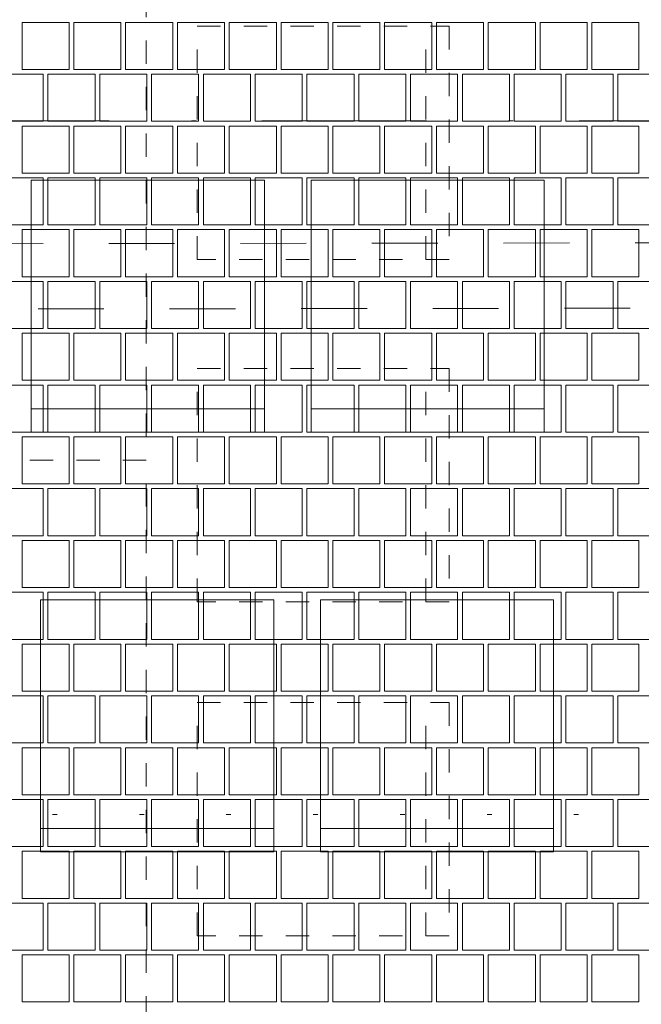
# Paper-space layout 'SA-902 Ruumi 103 siseviimistlused' of a CAD drawing. Header units: millimetres. Extents: x 15 to 415, y 5 to 292.
# Tile 19 of 108: x 108 to 121, y 109 to 130. Entities that reach past the tile are written whole.
import ezdxf
from ezdxf.xclip import XClip

# ---------------------------------------------------------------- set-up
doc = ezdxf.new("R2010")
doc.units = ezdxf.units.MM
doc.header["$MEASUREMENT"] = 0
doc.header["$XCLIPFRAME"] = 2
for name, pattern in [('Dashed väike', [1, 0.5, -0.5]), ('Dense Dotted', [1.763889, 0, -1.763889]), ('Dot & Dashed', [6.702778, 3.527778, -1.763889, 0, -1.411111]), ('Small Dashed', [2.822222, 1.411111, -1.411111])]:
    doc.linetypes.add(name, pattern=pattern)
for name, color, linetype in [('AR - Lõikejoon plaanis', 7, 'Continuous'), ('AR - Mööbel', 7, 'Continuous'), ('AR - Seinad SS.ol', 7, 'Continuous'), ('AR - Talad', 7, 'Continuous'), ('AR - Teljed', 7, 'Continuous'), ('SA - põrandaviimistlus', 7, 'Continuous')]:
    doc.layers.add(name, color=color, linetype=linetype)

# ---------------------------------------------------------------- blocks, each defined once
blk = doc.blocks.new('*X2')
at = {"layer": 'SA - põrandaviimistlus', "color": 254, "linetype": 'Continuous', "lineweight": 13}
for p, q in [((109.222, 129.833), (108.212, 129.833)), ((108.212, 129.833), (108.212, 128.823)), ((109.222, 128.823), (109.222, 129.833)), ((109.323, 128.823), (109.323, 129.833)), ((109.323, 129.833), (109.828, 129.833)), ((110.333, 129.833), (109.828, 129.833)), ((110.333, 128.823), (110.333, 129.833)), ((111.444, 129.833), (110.434, 129.833)), ((110.434, 129.833), (110.434, 128.823)), ((111.444, 128.823), (111.444, 129.833)), ((111.545, 128.823), (111.545, 129.833)), ((111.545, 129.833), (112.05, 129.833)), ((112.555, 129.833), (112.05, 129.833)), ((112.555, 128.823), (112.555, 129.833)), ((113.666, 129.833), (112.656, 129.833)), ((112.656, 129.833), (112.656, 128.823)), ((113.666, 128.823), (113.666, 129.833)), ((113.767, 128.823), (113.767, 129.833)), ((113.767, 129.833), (114.272, 129.833)), ((114.777, 129.833), (114.272, 129.833)), ((114.777, 128.823), (114.777, 129.833)), ((115.888, 129.833), (114.878, 129.833)), ((114.878, 129.833), (114.878, 128.823)), ((115.888, 128.823), (115.888, 129.833)), ((115.989, 128.823), (115.989, 129.833)), ((115.989, 129.833), (116.494, 129.833)), ((116.999, 129.833), (116.494, 129.833)), ((116.999, 128.823), (116.999, 129.833)), ((118.11, 129.833), (117.1, 129.833)), ((117.1, 129.833), (117.1, 128.823)), ((118.11, 128.823), (118.11, 129.833)), ((118.211, 128.823), (118.211, 129.833)), ((118.211, 129.833), (118.716, 129.833)), ((119.221, 129.833), (118.716, 129.833)), ((119.221, 128.823), (119.221, 129.833)), ((120.332, 129.833), (119.322, 129.833)), ((119.322, 129.833), (119.322, 128.823)), ((120.332, 128.823), (120.332, 129.833)), ((120.433, 128.823), (120.433, 129.833)), ((120.433, 129.833), (120.938, 129.833)), ((121.443, 129.833), (120.938, 129.833)), ((121.443, 128.823), (121.443, 129.833)), ((108.212, 128.823), (109.222, 128.823)), ((109.828, 128.823), (109.323, 128.823)), ((109.828, 128.823), (110.333, 128.823)), ((110.434, 128.823), (111.444, 128.823)), ((112.05, 128.823), (111.545, 128.823)), ((112.05, 128.823), (112.555, 128.823)), ((112.656, 128.823), (113.666, 128.823)), ((114.272, 128.823), (113.767, 128.823)), ((114.272, 128.823), (114.777, 128.823)), ((114.878, 128.823), (115.888, 128.823)), ((116.494, 128.823), (115.989, 128.823)), ((116.494, 128.823), (116.999, 128.823)), ((117.1, 128.823), (118.11, 128.823)), ((118.716, 128.823), (118.211, 128.823)), ((118.716, 128.823), (119.221, 128.823)), ((119.322, 128.823), (120.332, 128.823)), ((120.938, 128.823), (120.433, 128.823)), ((120.938, 128.823), (121.443, 128.823)), ((108.667, 128.722), (107.657, 128.722)), ((108.667, 127.712), (108.667, 128.722)), ((109.778, 128.722), (108.768, 128.722)), ((108.768, 128.722), (108.768, 127.712)), ((109.778, 127.712), (109.778, 128.722)), ((110.889, 128.722), (109.879, 128.722)), ((109.879, 128.722), (109.879, 127.712)), ((110.889, 127.712), (110.889, 128.722)), ((112, 128.722), (110.99, 128.722)), ((110.99, 128.722), (110.99, 127.712)), ((112, 127.712), (112, 128.722)), ((113.111, 128.722), (112.101, 128.722)), ((112.101, 128.722), (112.101, 127.712)), ((113.111, 127.712), (113.111, 128.722)), ((114.222, 128.722), (113.212, 128.722)), ((113.212, 128.722), (113.212, 127.712)), ((114.222, 127.712), (114.222, 128.722)), ((115.333, 128.722), (114.323, 128.722)), ((114.323, 128.722), (114.323, 127.712)), ((115.333, 127.712), (115.333, 128.722)), ((116.444, 128.722), (115.434, 128.722)), ((115.434, 128.722), (115.434, 127.712)), ((116.444, 127.712), (116.444, 128.722)), ((117.555, 128.722), (116.545, 128.722)), ((116.545, 128.722), (116.545, 127.712)), ((117.555, 127.712), (117.555, 128.722)), ((118.666, 128.722), (117.656, 128.722)), ((117.656, 128.722), (117.656, 127.712)), ((118.666, 127.712), (118.666, 128.722)), ((119.777, 128.722), (118.767, 128.722)), ((118.767, 128.722), (118.767, 127.712)), ((119.777, 127.712), (119.777, 128.722)), ((120.888, 128.722), (119.878, 128.722)), ((119.878, 128.722), (119.878, 127.712)), ((120.888, 127.712), (120.888, 128.722)), ((121.999, 128.722), (120.989, 128.722)), ((120.989, 128.722), (120.989, 127.712)), ((107.657, 127.712), (108.667, 127.712)), ((109.222, 127.611), (108.212, 127.611)), ((108.212, 127.611), (108.212, 126.601)), ((108.768, 127.712), (109.778, 127.712)), ((109.222, 126.601), (109.222, 127.611)), ((109.323, 126.601), (109.323, 127.611)), ((109.323, 127.611), (109.828, 127.611)), ((110.333, 127.611), (109.828, 127.611)), ((109.879, 127.712), (110.889, 127.712)), ((110.333, 126.601), (110.333, 127.611)), ((111.444, 127.611), (110.434, 127.611)), ((110.434, 127.611), (110.434, 126.601)), ((110.99, 127.712), (112, 127.712)), ((111.444, 126.601), (111.444, 127.611)), ((111.545, 126.601), (111.545, 127.611)), ((111.545, 127.611), (112.05, 127.611)), ((112.555, 127.611), (112.05, 127.611)), ((112.101, 127.712), (113.111, 127.712)), ((112.555, 126.601), (112.555, 127.611)), ((113.666, 127.611), (112.656, 127.611)), ((112.656, 127.611), (112.656, 126.601)), ((113.212, 127.712), (114.222, 127.712)), ((113.666, 126.601), (113.666, 127.611)), ((113.767, 126.601), (113.767, 127.611)), ((113.767, 127.611), (114.272, 127.611)), ((114.777, 127.611), (114.272, 127.611)), ((114.323, 127.712), (115.333, 127.712)), ((114.777, 126.601), (114.777, 127.611)), ((115.888, 127.611), (114.878, 127.611)), ((114.878, 127.611), (114.878, 126.601)), ((115.434, 127.712), (116.444, 127.712)), ((115.888, 126.601), (115.888, 127.611)), ((115.989, 126.601), (115.989, 127.611)), ((115.989, 127.611), (116.494, 127.611)), ((116.999, 127.611), (116.494, 127.611)), ((116.545, 127.712), (117.555, 127.712)), ((116.999, 126.601), (116.999, 127.611)), ((118.11, 127.611), (117.1, 127.611)), ((117.1, 127.611), (117.1, 126.601)), ((117.656, 127.712), (118.666, 127.712)), ((118.11, 126.601), (118.11, 127.611)), ((118.211, 126.601), (118.211, 127.611)), ((118.211, 127.611), (118.716, 127.611)), ((119.221, 127.611), (118.716, 127.611)), ((118.767, 127.712), (119.777, 127.712)), ((119.221, 126.601), (119.221, 127.611)), ((120.332, 127.611), (119.322, 127.611)), ((119.322, 127.611), (119.322, 126.601)), ((119.878, 127.712), (120.888, 127.712)), ((120.332, 126.601), (120.332, 127.611)), ((120.433, 126.601), (120.433, 127.611)), ((120.433, 127.611), (120.938, 127.611)), ((121.443, 127.611), (120.938, 127.611)), ((120.989, 127.712), (121.999, 127.712)), ((121.443, 126.601), (121.443, 127.611)), ((108.667, 126.5), (107.657, 126.5)), ((108.212, 126.601), (109.222, 126.601)), ((108.667, 125.49), (108.667, 126.5)), ((109.778, 126.5), (108.768, 126.5)), ((108.768, 126.5), (108.768, 125.49)), ((109.828, 126.601), (109.323, 126.601)), ((109.778, 125.49), (109.778, 126.5)), ((109.828, 126.601), (110.333, 126.601)), ((110.889, 126.5), (109.879, 126.5)), ((109.879, 126.5), (109.879, 125.49)), ((110.434, 126.601), (111.444, 126.601)), ((110.889, 125.49), (110.889, 126.5)), ((112, 126.5), (110.99, 126.5)), ((110.99, 126.5), (110.99, 125.49)), ((112.05, 126.601), (111.545, 126.601)), ((112, 125.49), (112, 126.5)), ((112.05, 126.601), (112.555, 126.601)), ((113.111, 126.5), (112.101, 126.5)), ((112.101, 126.5), (112.101, 125.49)), ((112.656, 126.601), (113.666, 126.601)), ((113.111, 125.49), (113.111, 126.5)), ((114.222, 126.5), (113.212, 126.5)), ((113.212, 126.5), (113.212, 125.49)), ((114.272, 126.601), (113.767, 126.601)), ((114.222, 125.49), (114.222, 126.5)), ((114.272, 126.601), (114.777, 126.601)), ((115.333, 126.5), (114.323, 126.5)), ((114.323, 126.5), (114.323, 125.49)), ((114.878, 126.601), (115.888, 126.601)), ((115.333, 125.49), (115.333, 126.5)), ((116.444, 126.5), (115.434, 126.5)), ((115.434, 126.5), (115.434, 125.49)), ((116.494, 126.601), (115.989, 126.601)), ((116.444, 125.49), (116.444, 126.5)), ((116.494, 126.601), (116.999, 126.601)), ((117.555, 126.5), (116.545, 126.5)), ((116.545, 126.5), (116.545, 125.49)), ((117.1, 126.601), (118.11, 126.601)), ((117.555, 125.49), (117.555, 126.5)), ((118.666, 126.5), (117.656, 126.5)), ((117.656, 126.5), (117.656, 125.49)), ((118.716, 126.601), (118.211, 126.601)), ((118.666, 125.49), (118.666, 126.5)), ((118.716, 126.601), (119.221, 126.601)), ((119.777, 126.5), (118.767, 126.5)), ((118.767, 126.5), (118.767, 125.49)), ((119.322, 126.601), (120.332, 126.601)), ((119.777, 125.49), (119.777, 126.5)), ((120.888, 126.5), (119.878, 126.5)), ((119.878, 126.5), (119.878, 125.49)), ((120.938, 126.601), (120.433, 126.601)), ((120.888, 125.49), (120.888, 126.5)), ((120.938, 126.601), (121.443, 126.601)), ((121.999, 126.5), (120.989, 126.5)), ((120.989, 126.5), (120.989, 125.49)), ((107.657, 125.49), (108.667, 125.49)), ((108.768, 125.49), (109.778, 125.49)), ((109.879, 125.49), (110.889, 125.49)), ((110.99, 125.49), (112, 125.49)), ((112.101, 125.49), (113.111, 125.49)), ((113.212, 125.49), (114.222, 125.49)), ((114.323, 125.49), (115.333, 125.49)), ((115.434, 125.49), (116.444, 125.49)), ((116.545, 125.49), (117.555, 125.49)), ((117.656, 125.49), (118.666, 125.49)), ((118.767, 125.49), (119.777, 125.49)), ((119.878, 125.49), (120.888, 125.49)), ((120.989, 125.49), (121.999, 125.49)), ((109.222, 125.389), (108.212, 125.389)), ((108.212, 125.389), (108.212, 124.379)), ((109.222, 124.379), (109.222, 125.389)), ((109.323, 124.379), (109.323, 125.389)), ((109.323, 125.389), (109.828, 125.389)), ((110.333, 125.389), (109.828, 125.389)), ((110.333, 124.379), (110.333, 125.389)), ((111.444, 125.389), (110.434, 125.389)), ((110.434, 125.389), (110.434, 124.379)), ((111.444, 124.379), (111.444, 125.389)), ((111.545, 124.379), (111.545, 125.389)), ((111.545, 125.389), (112.05, 125.389)), ((112.555, 125.389), (112.05, 125.389)), ((112.555, 124.379), (112.555, 125.389)), ((113.666, 125.389), (112.656, 125.389)), ((112.656, 125.389), (112.656, 124.379)), ((113.666, 124.379), (113.666, 125.389)), ((113.767, 124.379), (113.767, 125.389)), ((113.767, 125.389), (114.272, 125.389)), ((114.777, 125.389), (114.272, 125.389)), ((114.777, 124.379), (114.777, 125.389)), ((115.888, 125.389), (114.878, 125.389)), ((114.878, 125.389), (114.878, 124.379)), ((115.888, 124.379), (115.888, 125.389)), ((115.989, 124.379), (115.989, 125.389)), ((115.989, 125.389), (116.494, 125.389)), ((116.999, 125.389), (116.494, 125.389)), ((116.999, 124.379), (116.999, 125.389)), ((118.11, 125.389), (117.1, 125.389)), ((117.1, 125.389), (117.1, 124.379)), ((118.11, 124.379), (118.11, 125.389)), ((118.211, 124.379), (118.211, 125.389)), ((118.211, 125.389), (118.716, 125.389)), ((119.221, 125.389), (118.716, 125.389)), ((119.221, 124.379), (119.221, 125.389)), ((120.332, 125.389), (119.322, 125.389)), ((119.322, 125.389), (119.322, 124.379)), ((120.332, 124.379), (120.332, 125.389)), ((120.433, 124.379), (120.433, 125.389)), ((120.433, 125.389), (120.938, 125.389)), ((121.443, 125.389), (120.938, 125.389)), ((121.443, 124.379), (121.443, 125.389)), ((108.212, 124.379), (109.222, 124.379)), ((109.828, 124.379), (109.323, 124.379)), ((109.828, 124.379), (110.333, 124.379)), ((110.434, 124.379), (111.444, 124.379)), ((112.05, 124.379), (111.545, 124.379)), ((112.05, 124.379), (112.555, 124.379)), ((112.656, 124.379), (113.666, 124.379)), ((114.272, 124.379), (113.767, 124.379)), ((114.272, 124.379), (114.777, 124.379)), ((114.878, 124.379), (115.888, 124.379)), ((116.494, 124.379), (115.989, 124.379)), ((116.494, 124.379), (116.999, 124.379)), ((117.1, 124.379), (118.11, 124.379)), ((118.716, 124.379), (118.211, 124.379)), ((118.716, 124.379), (119.221, 124.379)), ((119.322, 124.379), (120.332, 124.379)), ((120.938, 124.379), (120.433, 124.379)), ((120.938, 124.379), (121.443, 124.379)), ((108.667, 124.278), (107.657, 124.278)), ((108.667, 123.268), (108.667, 124.278)), ((109.778, 124.278), (108.768, 124.278)), ((108.768, 124.278), (108.768, 123.268)), ((109.778, 123.268), (109.778, 124.278)), ((110.889, 124.278), (109.879, 124.278)), ((109.879, 124.278), (109.879, 123.268)), ((110.889, 123.268), (110.889, 124.278)), ((112, 124.278), (110.99, 124.278)), ((110.99, 124.278), (110.99, 123.268)), ((112, 123.268), (112, 124.278)), ((113.111, 124.278), (112.101, 124.278)), ((112.101, 124.278), (112.101, 123.268)), ((113.111, 123.268), (113.111, 124.278)), ((114.222, 124.278), (113.212, 124.278)), ((113.212, 124.278), (113.212, 123.268)), ((114.222, 123.268), (114.222, 124.278)), ((115.333, 124.278), (114.323, 124.278)), ((114.323, 124.278), (114.323, 123.268)), ((115.333, 123.268), (115.333, 124.278)), ((116.444, 124.278), (115.434, 124.278)), ((115.434, 124.278), (115.434, 123.268)), ((116.444, 123.268), (116.444, 124.278)), ((117.555, 124.278), (116.545, 124.278)), ((116.545, 124.278), (116.545, 123.268)), ((117.555, 123.268), (117.555, 124.278)), ((118.666, 124.278), (117.656, 124.278)), ((117.656, 124.278), (117.656, 123.268)), ((118.666, 123.268), (118.666, 124.278)), ((119.777, 124.278), (118.767, 124.278)), ((118.767, 124.278), (118.767, 123.268)), ((119.777, 123.268), (119.777, 124.278)), ((120.888, 124.278), (119.878, 124.278)), ((119.878, 124.278), (119.878, 123.268)), ((120.888, 123.268), (120.888, 124.278)), ((121.999, 124.278), (120.989, 124.278)), ((120.989, 124.278), (120.989, 123.268)), ((107.657, 123.268), (108.667, 123.268)), ((109.222, 123.167), (108.212, 123.167)), ((108.212, 123.167), (108.212, 122.157)), ((108.768, 123.268), (109.778, 123.268)), ((109.222, 122.157), (109.222, 123.167)), ((109.323, 122.157), (109.323, 123.167)), ((109.323, 123.167), (109.828, 123.167)), ((110.333, 123.167), (109.828, 123.167)), ((109.879, 123.268), (110.889, 123.268)), ((110.333, 122.157), (110.333, 123.167)), ((111.444, 123.167), (110.434, 123.167)), ((110.434, 123.167), (110.434, 122.157)), ((110.99, 123.268), (112, 123.268)), ((111.444, 122.157), (111.444, 123.167)), ((111.545, 122.157), (111.545, 123.167)), ((111.545, 123.167), (112.05, 123.167)), ((112.555, 123.167), (112.05, 123.167)), ((112.101, 123.268), (113.111, 123.268)), ((112.555, 122.157), (112.555, 123.167)), ((113.666, 123.167), (112.656, 123.167)), ((112.656, 123.167), (112.656, 122.157)), ((113.212, 123.268), (114.222, 123.268)), ((113.666, 122.157), (113.666, 123.167)), ((113.767, 122.157), (113.767, 123.167)), ((113.767, 123.167), (114.272, 123.167)), ((114.777, 123.167), (114.272, 123.167)), ((114.323, 123.268), (115.333, 123.268)), ((114.777, 122.157), (114.777, 123.167)), ((115.888, 123.167), (114.878, 123.167)), ((114.878, 123.167), (114.878, 122.157)), ((115.434, 123.268), (116.444, 123.268)), ((115.888, 122.157), (115.888, 123.167)), ((115.989, 122.157), (115.989, 123.167)), ((115.989, 123.167), (116.494, 123.167)), ((116.999, 123.167), (116.494, 123.167)), ((116.545, 123.268), (117.555, 123.268)), ((116.999, 122.157), (116.999, 123.167)), ((118.11, 123.167), (117.1, 123.167)), ((117.1, 123.167), (117.1, 122.157)), ((117.656, 123.268), (118.666, 123.268)), ((118.11, 122.157), (118.11, 123.167)), ((118.211, 122.157), (118.211, 123.167)), ((118.211, 123.167), (118.716, 123.167)), ((119.221, 123.167), (118.716, 123.167)), ((118.767, 123.268), (119.777, 123.268)), ((119.221, 122.157), (119.221, 123.167)), ((120.332, 123.167), (119.322, 123.167)), ((119.322, 123.167), (119.322, 122.157)), ((119.878, 123.268), (120.888, 123.268)), ((120.332, 122.157), (120.332, 123.167)), ((120.433, 122.157), (120.433, 123.167)), ((120.433, 123.167), (120.938, 123.167)), ((121.443, 123.167), (120.938, 123.167)), ((120.989, 123.268), (121.999, 123.268)), ((121.443, 122.157), (121.443, 123.167)), ((108.667, 122.056), (107.657, 122.056)), ((108.212, 122.157), (109.222, 122.157)), ((108.667, 121.046), (108.667, 122.056)), ((109.778, 122.056), (108.768, 122.056)), ((108.768, 122.056), (108.768, 121.046)), ((109.828, 122.157), (109.323, 122.157)), ((109.778, 121.046), (109.778, 122.056)), ((109.828, 122.157), (110.333, 122.157)), ((110.889, 122.056), (109.879, 122.056)), ((109.879, 122.056), (109.879, 121.046)), ((110.434, 122.157), (111.444, 122.157)), ((110.889, 121.046), (110.889, 122.056)), ((112, 122.056), (110.99, 122.056)), ((110.99, 122.056), (110.99, 121.046)), ((112.05, 122.157), (111.545, 122.157)), ((112, 121.046), (112, 122.056)), ((112.05, 122.157), (112.555, 122.157)), ((113.111, 122.056), (112.101, 122.056)), ((112.101, 122.056), (112.101, 121.046)), ((112.656, 122.157), (113.666, 122.157)), ((113.111, 121.046), (113.111, 122.056)), ((114.222, 122.056), (113.212, 122.056)), ((113.212, 122.056), (113.212, 121.046)), ((114.272, 122.157), (113.767, 122.157)), ((114.222, 121.046), (114.222, 122.056)), ((114.272, 122.157), (114.777, 122.157)), ((115.333, 122.056), (114.323, 122.056)), ((114.323, 122.056), (114.323, 121.046)), ((114.878, 122.157), (115.888, 122.157)), ((115.333, 121.046), (115.333, 122.056)), ((116.444, 122.056), (115.434, 122.056)), ((115.434, 122.056), (115.434, 121.046)), ((116.494, 122.157), (115.989, 122.157)), ((116.444, 121.046), (116.444, 122.056)), ((116.494, 122.157), (116.999, 122.157)), ((117.555, 122.056), (116.545, 122.056)), ((116.545, 122.056), (116.545, 121.046)), ((117.1, 122.157), (118.11, 122.157)), ((117.555, 121.046), (117.555, 122.056)), ((118.666, 122.056), (117.656, 122.056)), ((117.656, 122.056), (117.656, 121.046)), ((118.716, 122.157), (118.211, 122.157)), ((118.666, 121.046), (118.666, 122.056)), ((118.716, 122.157), (119.221, 122.157)), ((119.777, 122.056), (118.767, 122.056)), ((118.767, 122.056), (118.767, 121.046)), ((119.322, 122.157), (120.332, 122.157)), ((119.777, 121.046), (119.777, 122.056)), ((120.888, 122.056), (119.878, 122.056)), ((119.878, 122.056), (119.878, 121.046)), ((120.938, 122.157), (120.433, 122.157)), ((120.888, 121.046), (120.888, 122.056)), ((120.938, 122.157), (121.443, 122.157)), ((121.999, 122.056), (120.989, 122.056)), ((120.989, 122.056), (120.989, 121.046)), ((107.657, 121.046), (108.667, 121.046)), ((108.768, 121.046), (109.778, 121.046)), ((109.879, 121.046), (110.889, 121.046)), ((110.99, 121.046), (112, 121.046)), ((112.101, 121.046), (113.111, 121.046)), ((113.212, 121.046), (114.222, 121.046)), ((114.323, 121.046), (115.333, 121.046)), ((115.434, 121.046), (116.444, 121.046)), ((116.545, 121.046), (117.555, 121.046)), ((117.656, 121.046), (118.666, 121.046)), ((118.767, 121.046), (119.777, 121.046)), ((119.878, 121.046), (120.888, 121.046)), ((120.989, 121.046), (121.999, 121.046)), ((109.222, 120.945), (108.212, 120.945)), ((108.212, 120.945), (108.212, 119.935)), ((109.222, 119.935), (109.222, 120.945)), ((109.323, 119.935), (109.323, 120.945)), ((109.323, 120.945), (109.828, 120.945)), ((110.333, 120.945), (109.828, 120.945)), ((110.333, 119.935), (110.333, 120.945)), ((111.444, 120.945), (110.434, 120.945)), ((110.434, 120.945), (110.434, 119.935)), ((111.444, 119.935), (111.444, 120.945)), ((111.545, 119.935), (111.545, 120.945)), ((111.545, 120.945), (112.05, 120.945)), ((112.555, 120.945), (112.05, 120.945)), ((112.555, 119.935), (112.555, 120.945)), ((113.666, 120.945), (112.656, 120.945)), ((112.656, 120.945), (112.656, 119.935)), ((113.666, 119.935), (113.666, 120.945)), ((113.767, 119.935), (113.767, 120.945)), ((113.767, 120.945), (114.272, 120.945)), ((114.777, 120.945), (114.272, 120.945)), ((114.777, 119.935), (114.777, 120.945)), ((115.888, 120.945), (114.878, 120.945)), ((114.878, 120.945), (114.878, 119.935)), ((115.888, 119.935), (115.888, 120.945)), ((115.989, 119.935), (115.989, 120.945)), ((115.989, 120.945), (116.494, 120.945)), ((116.999, 120.945), (116.494, 120.945)), ((116.999, 119.935), (116.999, 120.945)), ((118.11, 120.945), (117.1, 120.945)), ((117.1, 120.945), (117.1, 119.935)), ((118.11, 119.935), (118.11, 120.945)), ((118.211, 119.935), (118.211, 120.945)), ((118.211, 120.945), (118.716, 120.945)), ((119.221, 120.945), (118.716, 120.945)), ((119.221, 119.935), (119.221, 120.945)), ((120.332, 120.945), (119.322, 120.945)), ((119.322, 120.945), (119.322, 119.935)), ((120.332, 119.935), (120.332, 120.945)), ((120.433, 119.935), (120.433, 120.945)), ((120.433, 120.945), (120.938, 120.945)), ((121.443, 120.945), (120.938, 120.945)), ((121.443, 119.935), (121.443, 120.945)), ((108.667, 119.834), (107.657, 119.834)), ((108.212, 119.935), (109.222, 119.935)), ((108.667, 118.824), (108.667, 119.834)), ((109.778, 119.834), (108.768, 119.834)), ((108.768, 119.834), (108.768, 118.824)), ((109.828, 119.935), (109.323, 119.935)), ((109.778, 118.824), (109.778, 119.834)), ((109.828, 119.935), (110.333, 119.935)), ((110.889, 119.834), (109.879, 119.834)), ((109.879, 119.834), (109.879, 118.824)), ((110.434, 119.935), (111.444, 119.935)), ((110.889, 118.824), (110.889, 119.834)), ((112, 119.834), (110.99, 119.834)), ((110.99, 119.834), (110.99, 118.824)), ((112.05, 119.935), (111.545, 119.935)), ((112, 118.824), (112, 119.834)), ((112.05, 119.935), (112.555, 119.935)), ((113.111, 119.834), (112.101, 119.834)), ((112.101, 119.834), (112.101, 118.824)), ((112.656, 119.935), (113.666, 119.935)), ((113.111, 118.824), (113.111, 119.834)), ((114.222, 119.834), (113.212, 119.834)), ((113.212, 119.834), (113.212, 118.824)), ((114.272, 119.935), (113.767, 119.935)), ((114.222, 118.824), (114.222, 119.834)), ((114.272, 119.935), (114.777, 119.935)), ((115.333, 119.834), (114.323, 119.834)), ((114.323, 119.834), (114.323, 118.824)), ((114.878, 119.935), (115.888, 119.935)), ((115.333, 118.824), (115.333, 119.834)), ((116.444, 119.834), (115.434, 119.834)), ((115.434, 119.834), (115.434, 118.824)), ((116.494, 119.935), (115.989, 119.935)), ((116.444, 118.824), (116.444, 119.834)), ((116.494, 119.935), (116.999, 119.935)), ((117.555, 119.834), (116.545, 119.834)), ((116.545, 119.834), (116.545, 118.824)), ((117.1, 119.935), (118.11, 119.935)), ((117.555, 118.824), (117.555, 119.834)), ((118.666, 119.834), (117.656, 119.834)), ((117.656, 119.834), (117.656, 118.824)), ((118.716, 119.935), (118.211, 119.935)), ((118.666, 118.824), (118.666, 119.834)), ((118.716, 119.935), (119.221, 119.935)), ((119.777, 119.834), (118.767, 119.834)), ((118.767, 119.834), (118.767, 118.824)), ((119.322, 119.935), (120.332, 119.935)), ((119.777, 118.824), (119.777, 119.834)), ((120.888, 119.834), (119.878, 119.834)), ((119.878, 119.834), (119.878, 118.824)), ((120.938, 119.935), (120.433, 119.935)), ((120.888, 118.824), (120.888, 119.834)), ((120.938, 119.935), (121.443, 119.935)), ((121.999, 119.834), (120.989, 119.834)), ((120.989, 119.834), (120.989, 118.824)), ((107.657, 118.824), (108.667, 118.824)), ((109.222, 118.723), (108.212, 118.723)), ((108.212, 118.723), (108.212, 117.713)), ((108.768, 118.824), (109.778, 118.824)), ((109.222, 117.713), (109.222, 118.723)), ((109.323, 117.713), (109.323, 118.723)), ((109.323, 118.723), (109.828, 118.723)), ((110.333, 118.723), (109.828, 118.723)), ((109.879, 118.824), (110.889, 118.824)), ((110.333, 117.713), (110.333, 118.723)), ((111.444, 118.723), (110.434, 118.723)), ((110.434, 118.723), (110.434, 117.713)), ((110.99, 118.824), (112, 118.824)), ((111.444, 117.713), (111.444, 118.723)), ((111.545, 117.713), (111.545, 118.723)), ((111.545, 118.723), (112.05, 118.723)), ((112.555, 118.723), (112.05, 118.723)), ((112.101, 118.824), (113.111, 118.824)), ((112.555, 117.713), (112.555, 118.723)), ((113.666, 118.723), (112.656, 118.723)), ((112.656, 118.723), (112.656, 117.713)), ((113.212, 118.824), (114.222, 118.824)), ((113.666, 117.713), (113.666, 118.723)), ((113.767, 117.713), (113.767, 118.723)), ((113.767, 118.723), (114.272, 118.723)), ((114.777, 118.723), (114.272, 118.723)), ((114.323, 118.824), (115.333, 118.824)), ((114.777, 117.713), (114.777, 118.723)), ((115.888, 118.723), (114.878, 118.723)), ((114.878, 118.723), (114.878, 117.713)), ((115.434, 118.824), (116.444, 118.824)), ((115.888, 117.713), (115.888, 118.723)), ((115.989, 117.713), (115.989, 118.723)), ((115.989, 118.723), (116.494, 118.723)), ((116.999, 118.723), (116.494, 118.723)), ((116.545, 118.824), (117.555, 118.824)), ((116.999, 117.713), (116.999, 118.723)), ((118.11, 118.723), (117.1, 118.723)), ((117.1, 118.723), (117.1, 117.713)), ((117.656, 118.824), (118.666, 118.824)), ((118.11, 117.713), (118.11, 118.723)), ((118.211, 117.713), (118.211, 118.723)), ((118.211, 118.723), (118.716, 118.723)), ((119.221, 118.723), (118.716, 118.723)), ((118.767, 118.824), (119.777, 118.824)), ((119.221, 117.713), (119.221, 118.723)), ((120.332, 118.723), (119.322, 118.723)), ((119.322, 118.723), (119.322, 117.713)), ((119.878, 118.824), (120.888, 118.824)), ((120.332, 117.713), (120.332, 118.723)), ((120.433, 117.713), (120.433, 118.723)), ((120.433, 118.723), (120.938, 118.723)), ((121.443, 118.723), (120.938, 118.723)), ((120.989, 118.824), (121.999, 118.824)), ((121.443, 117.713), (121.443, 118.723)), ((108.212, 117.713), (109.222, 117.713)), ((109.828, 117.713), (109.323, 117.713)), ((109.828, 117.713), (110.333, 117.713)), ((110.434, 117.713), (111.444, 117.713)), ((112.05, 117.713), (111.545, 117.713)), ((112.05, 117.713), (112.555, 117.713)), ((112.656, 117.713), (113.666, 117.713)), ((114.272, 117.713), (113.767, 117.713)), ((114.272, 117.713), (114.777, 117.713)), ((114.878, 117.713), (115.888, 117.713)), ((116.494, 117.713), (115.989, 117.713)), ((116.494, 117.713), (116.999, 117.713)), ((117.1, 117.713), (118.11, 117.713)), ((118.716, 117.713), (118.211, 117.713)), ((118.716, 117.713), (119.221, 117.713)), ((119.322, 117.713), (120.332, 117.713)), ((120.938, 117.713), (120.433, 117.713)), ((120.938, 117.713), (121.443, 117.713)), ((108.667, 117.612), (107.657, 117.612)), ((108.667, 116.602), (108.667, 117.612)), ((109.778, 117.612), (108.768, 117.612)), ((108.768, 117.612), (108.768, 116.602)), ((109.778, 116.602), (109.778, 117.612)), ((110.889, 117.612), (109.879, 117.612)), ((109.879, 117.612), (109.879, 116.602)), ((110.889, 116.602), (110.889, 117.612)), ((112, 117.612), (110.99, 117.612)), ((110.99, 117.612), (110.99, 116.602)), ((112, 116.602), (112, 117.612)), ((113.111, 117.612), (112.101, 117.612)), ((112.101, 117.612), (112.101, 116.602)), ((113.111, 116.602), (113.111, 117.612)), ((114.222, 117.612), (113.212, 117.612)), ((113.212, 117.612), (113.212, 116.602)), ((114.222, 116.602), (114.222, 117.612)), ((115.333, 117.612), (114.323, 117.612)), ((114.323, 117.612), (114.323, 116.602)), ((115.333, 116.602), (115.333, 117.612)), ((116.444, 117.612), (115.434, 117.612)), ((115.434, 117.612), (115.434, 116.602)), ((116.444, 116.602), (116.444, 117.612)), ((117.555, 117.612), (116.545, 117.612)), ((116.545, 117.612), (116.545, 116.602)), ((117.555, 116.602), (117.555, 117.612)), ((118.666, 117.612), (117.656, 117.612)), ((117.656, 117.612), (117.656, 116.602)), ((118.666, 116.602), (118.666, 117.612)), ((119.777, 117.612), (118.767, 117.612)), ((118.767, 117.612), (118.767, 116.602)), ((119.777, 116.602), (119.777, 117.612)), ((120.888, 117.612), (119.878, 117.612)), ((119.878, 117.612), (119.878, 116.602)), ((120.888, 116.602), (120.888, 117.612)), ((121.999, 117.612), (120.989, 117.612)), ((120.989, 117.612), (120.989, 116.602)), ((107.657, 116.602), (108.667, 116.602)), ((108.768, 116.602), (109.778, 116.602)), ((109.879, 116.602), (110.889, 116.602)), ((110.99, 116.602), (112, 116.602)), ((112.101, 116.602), (113.111, 116.602)), ((113.212, 116.602), (114.222, 116.602)), ((114.323, 116.602), (115.333, 116.602)), ((115.434, 116.602), (116.444, 116.602)), ((116.545, 116.602), (117.555, 116.602)), ((117.656, 116.602), (118.666, 116.602)), ((118.767, 116.602), (119.777, 116.602)), ((119.878, 116.602), (120.888, 116.602)), ((120.989, 116.602), (121.999, 116.602)), ((109.222, 116.501), (108.212, 116.501)), ((108.212, 116.501), (108.212, 115.491)), ((109.222, 115.491), (109.222, 116.501)), ((109.323, 115.491), (109.323, 116.501)), ((109.323, 116.501), (109.828, 116.501)), ((110.333, 116.501), (109.828, 116.501)), ((110.333, 115.491), (110.333, 116.501)), ((111.444, 116.501), (110.434, 116.501)), ((110.434, 116.501), (110.434, 115.491)), ((111.444, 115.491), (111.444, 116.501)), ((111.545, 115.491), (111.545, 116.501)), ((111.545, 116.501), (112.05, 116.501)), ((112.555, 116.501), (112.05, 116.501)), ((112.555, 115.491), (112.555, 116.501)), ((113.666, 116.501), (112.656, 116.501)), ((112.656, 116.501), (112.656, 115.491)), ((113.666, 115.491), (113.666, 116.501)), ((113.767, 115.491), (113.767, 116.501)), ((113.767, 116.501), (114.272, 116.501)), ((114.777, 116.501), (114.272, 116.501)), ((114.777, 115.491), (114.777, 116.501)), ((115.888, 116.501), (114.878, 116.501)), ((114.878, 116.501), (114.878, 115.491)), ((115.888, 115.491), (115.888, 116.501)), ((115.989, 115.491), (115.989, 116.501)), ((115.989, 116.501), (116.494, 116.501)), ((116.999, 116.501), (116.494, 116.501)), ((116.999, 115.491), (116.999, 116.501)), ((118.11, 116.501), (117.1, 116.501)), ((117.1, 116.501), (117.1, 115.491)), ((118.11, 115.491), (118.11, 116.501)), ((118.211, 115.491), (118.211, 116.501)), ((118.211, 116.501), (118.716, 116.501)), ((119.221, 116.501), (118.716, 116.501)), ((119.221, 115.491), (119.221, 116.501)), ((120.332, 116.501), (119.322, 116.501)), ((119.322, 116.501), (119.322, 115.491)), ((120.332, 115.491), (120.332, 116.501)), ((120.433, 115.491), (120.433, 116.501)), ((120.433, 116.501), (120.938, 116.501)), ((121.443, 116.501), (120.938, 116.501)), ((121.443, 115.491), (121.443, 116.501)), ((108.667, 115.39), (107.657, 115.39)), ((108.212, 115.491), (109.222, 115.491)), ((108.667, 114.38), (108.667, 115.39)), ((109.778, 115.39), (108.768, 115.39)), ((108.768, 115.39), (108.768, 114.38)), ((109.828, 115.491), (109.323, 115.491)), ((109.778, 114.38), (109.778, 115.39)), ((109.828, 115.491), (110.333, 115.491)), ((110.889, 115.39), (109.879, 115.39)), ((109.879, 115.39), (109.879, 114.38)), ((110.434, 115.491), (111.444, 115.491)), ((110.889, 114.38), (110.889, 115.39)), ((112, 115.39), (110.99, 115.39)), ((110.99, 115.39), (110.99, 114.38)), ((112.05, 115.491), (111.545, 115.491)), ((112, 114.38), (112, 115.39)), ((112.05, 115.491), (112.555, 115.491)), ((113.111, 115.39), (112.101, 115.39)), ((112.101, 115.39), (112.101, 114.38)), ((112.656, 115.491), (113.666, 115.491)), ((113.111, 114.38), (113.111, 115.39)), ((114.222, 115.39), (113.212, 115.39)), ((113.212, 115.39), (113.212, 114.38)), ((114.272, 115.491), (113.767, 115.491)), ((114.222, 114.38), (114.222, 115.39)), ((114.272, 115.491), (114.777, 115.491)), ((115.333, 115.39), (114.323, 115.39)), ((114.323, 115.39), (114.323, 114.38)), ((114.878, 115.491), (115.888, 115.491)), ((115.333, 114.38), (115.333, 115.39)), ((116.444, 115.39), (115.434, 115.39)), ((115.434, 115.39), (115.434, 114.38)), ((116.494, 115.491), (115.989, 115.491)), ((116.444, 114.38), (116.444, 115.39)), ((116.494, 115.491), (116.999, 115.491)), ((117.555, 115.39), (116.545, 115.39)), ((116.545, 115.39), (116.545, 114.38)), ((117.1, 115.491), (118.11, 115.491)), ((117.555, 114.38), (117.555, 115.39)), ((118.666, 115.39), (117.656, 115.39)), ((117.656, 115.39), (117.656, 114.38)), ((118.716, 115.491), (118.211, 115.491)), ((118.666, 114.38), (118.666, 115.39)), ((118.716, 115.491), (119.221, 115.491)), ((119.777, 115.39), (118.767, 115.39)), ((118.767, 115.39), (118.767, 114.38)), ((119.322, 115.491), (120.332, 115.491)), ((119.777, 114.38), (119.777, 115.39)), ((120.888, 115.39), (119.878, 115.39)), ((119.878, 115.39), (119.878, 114.38)), ((120.938, 115.491), (120.433, 115.491)), ((120.888, 114.38), (120.888, 115.39)), ((120.938, 115.491), (121.443, 115.491)), ((121.999, 115.39), (120.989, 115.39)), ((120.989, 115.39), (120.989, 114.38)), ((107.657, 114.38), (108.667, 114.38)), ((109.222, 114.279), (108.212, 114.279)), ((108.212, 114.279), (108.212, 113.269)), ((108.768, 114.38), (109.778, 114.38)), ((109.222, 113.269), (109.222, 114.279)), ((109.323, 113.269), (109.323, 114.279)), ((109.323, 114.279), (109.828, 114.279)), ((110.333, 114.279), (109.828, 114.279)), ((109.879, 114.38), (110.889, 114.38)), ((110.333, 113.269), (110.333, 114.279)), ((111.444, 114.279), (110.434, 114.279)), ((110.434, 114.279), (110.434, 113.269)), ((110.99, 114.38), (112, 114.38)), ((111.444, 113.269), (111.444, 114.279)), ((111.545, 113.269), (111.545, 114.279)), ((111.545, 114.279), (112.05, 114.279)), ((112.555, 114.279), (112.05, 114.279)), ((112.101, 114.38), (113.111, 114.38)), ((112.555, 113.269), (112.555, 114.279)), ((113.666, 114.279), (112.656, 114.279)), ((112.656, 114.279), (112.656, 113.269)), ((113.212, 114.38), (114.222, 114.38)), ((113.666, 113.269), (113.666, 114.279)), ((113.767, 113.269), (113.767, 114.279)), ((113.767, 114.279), (114.272, 114.279)), ((114.777, 114.279), (114.272, 114.279)), ((114.323, 114.38), (115.333, 114.38)), ((114.777, 113.269), (114.777, 114.279)), ((115.888, 114.279), (114.878, 114.279)), ((114.878, 114.279), (114.878, 113.269)), ((115.434, 114.38), (116.444, 114.38)), ((115.888, 113.269), (115.888, 114.279)), ((115.989, 113.269), (115.989, 114.279)), ((115.989, 114.279), (116.494, 114.279)), ((116.999, 114.279), (116.494, 114.279)), ((116.545, 114.38), (117.555, 114.38)), ((116.999, 113.269), (116.999, 114.279)), ((118.11, 114.279), (117.1, 114.279)), ((117.1, 114.279), (117.1, 113.269)), ((117.656, 114.38), (118.666, 114.38)), ((118.11, 113.269), (118.11, 114.279)), ((118.211, 113.269), (118.211, 114.279)), ((118.211, 114.279), (118.716, 114.279)), ((119.221, 114.279), (118.716, 114.279)), ((118.767, 114.38), (119.777, 114.38)), ((119.221, 113.269), (119.221, 114.279)), ((120.332, 114.279), (119.322, 114.279)), ((119.322, 114.279), (119.322, 113.269)), ((119.878, 114.38), (120.888, 114.38)), ((120.332, 113.269), (120.332, 114.279)), ((120.433, 113.269), (120.433, 114.279)), ((120.433, 114.279), (120.938, 114.279)), ((121.443, 114.279), (120.938, 114.279)), ((120.989, 114.38), (121.999, 114.38)), ((121.443, 113.269), (121.443, 114.279)), ((108.212, 113.269), (109.222, 113.269)), ((109.828, 113.269), (109.323, 113.269)), ((109.828, 113.269), (110.333, 113.269)), ((110.434, 113.269), (111.444, 113.269)), ((112.05, 113.269), (111.545, 113.269)), ((112.05, 113.269), (112.555, 113.269)), ((112.656, 113.269), (113.666, 113.269)), ((114.272, 113.269), (113.767, 113.269)), ((114.272, 113.269), (114.777, 113.269)), ((114.878, 113.269), (115.888, 113.269)), ((116.494, 113.269), (115.989, 113.269)), ((116.494, 113.269), (116.999, 113.269)), ((117.1, 113.269), (118.11, 113.269)), ((118.716, 113.269), (118.211, 113.269)), ((118.716, 113.269), (119.221, 113.269)), ((119.322, 113.269), (120.332, 113.269)), ((120.938, 113.269), (120.433, 113.269)), ((120.938, 113.269), (121.443, 113.269)), ((108.667, 113.168), (107.657, 113.168)), ((108.667, 112.158), (108.667, 113.168)), ((109.778, 113.168), (108.768, 113.168)), ((108.768, 113.168), (108.768, 112.158)), ((109.778, 112.158), (109.778, 113.168)), ((110.889, 113.168), (109.879, 113.168)), ((109.879, 113.168), (109.879, 112.158)), ((110.889, 112.158), (110.889, 113.168)), ((112, 113.168), (110.99, 113.168)), ((110.99, 113.168), (110.99, 112.158)), ((112, 112.158), (112, 113.168)), ((113.111, 113.168), (112.101, 113.168)), ((112.101, 113.168), (112.101, 112.158)), ((113.111, 112.158), (113.111, 113.168)), ((114.222, 113.168), (113.212, 113.168)), ((113.212, 113.168), (113.212, 112.158)), ((114.222, 112.158), (114.222, 113.168)), ((115.333, 113.168), (114.323, 113.168)), ((114.323, 113.168), (114.323, 112.158)), ((115.333, 112.158), (115.333, 113.168)), ((116.444, 113.168), (115.434, 113.168)), ((115.434, 113.168), (115.434, 112.158)), ((116.444, 112.158), (116.444, 113.168)), ((117.555, 113.168), (116.545, 113.168)), ((116.545, 113.168), (116.545, 112.158)), ((117.555, 112.158), (117.555, 113.168)), ((118.666, 113.168), (117.656, 113.168)), ((117.656, 113.168), (117.656, 112.158)), ((118.666, 112.158), (118.666, 113.168)), ((119.777, 113.168), (118.767, 113.168)), ((118.767, 113.168), (118.767, 112.158)), ((119.777, 112.158), (119.777, 113.168)), ((120.888, 113.168), (119.878, 113.168)), ((119.878, 113.168), (119.878, 112.158)), ((120.888, 112.158), (120.888, 113.168)), ((121.999, 113.168), (120.989, 113.168)), ((120.989, 113.168), (120.989, 112.158)), ((107.657, 112.158), (108.667, 112.158)), ((108.768, 112.158), (109.778, 112.158)), ((109.879, 112.158), (110.889, 112.158)), ((110.99, 112.158), (112, 112.158)), ((112.101, 112.158), (113.111, 112.158)), ((113.212, 112.158), (114.222, 112.158)), ((114.323, 112.158), (115.333, 112.158)), ((115.434, 112.158), (116.444, 112.158)), ((116.545, 112.158), (117.555, 112.158)), ((117.656, 112.158), (118.666, 112.158)), ((118.767, 112.158), (119.777, 112.158)), ((119.878, 112.158), (120.888, 112.158)), ((120.989, 112.158), (121.999, 112.158)), ((109.222, 112.057), (108.212, 112.057)), ((108.212, 112.057), (108.212, 111.047)), ((109.222, 111.047), (109.222, 112.057)), ((109.323, 111.047), (109.323, 112.057)), ((109.323, 112.057), (109.828, 112.057)), ((110.333, 112.057), (109.828, 112.057)), ((110.333, 111.047), (110.333, 112.057)), ((111.444, 112.057), (110.434, 112.057)), ((110.434, 112.057), (110.434, 111.047)), ((111.444, 111.047), (111.444, 112.057)), ((111.545, 111.047), (111.545, 112.057)), ((111.545, 112.057), (112.05, 112.057)), ((112.555, 112.057), (112.05, 112.057)), ((112.555, 111.047), (112.555, 112.057)), ((113.666, 112.057), (112.656, 112.057)), ((112.656, 112.057), (112.656, 111.047)), ((113.666, 111.047), (113.666, 112.057)), ((113.767, 111.047), (113.767, 112.057)), ((113.767, 112.057), (114.272, 112.057)), ((114.777, 112.057), (114.272, 112.057)), ((114.777, 111.047), (114.777, 112.057)), ((115.888, 112.057), (114.878, 112.057)), ((114.878, 112.057), (114.878, 111.047)), ((115.888, 111.047), (115.888, 112.057)), ((115.989, 111.047), (115.989, 112.057)), ((115.989, 112.057), (116.494, 112.057)), ((116.999, 112.057), (116.494, 112.057)), ((116.999, 111.047), (116.999, 112.057)), ((118.11, 112.057), (117.1, 112.057)), ((117.1, 112.057), (117.1, 111.047)), ((118.11, 111.047), (118.11, 112.057)), ((118.211, 111.047), (118.211, 112.057)), ((118.211, 112.057), (118.716, 112.057)), ((119.221, 112.057), (118.716, 112.057)), ((119.221, 111.047), (119.221, 112.057)), ((120.332, 112.057), (119.322, 112.057)), ((119.322, 112.057), (119.322, 111.047)), ((120.332, 111.047), (120.332, 112.057)), ((120.433, 111.047), (120.433, 112.057)), ((120.433, 112.057), (120.938, 112.057)), ((121.443, 112.057), (120.938, 112.057)), ((121.443, 111.047), (121.443, 112.057)), ((108.667, 110.946), (107.657, 110.946)), ((108.212, 111.047), (109.222, 111.047)), ((108.667, 109.936), (108.667, 110.946)), ((109.778, 110.946), (108.768, 110.946)), ((108.768, 110.946), (108.768, 109.936)), ((109.828, 111.047), (109.323, 111.047)), ((109.778, 109.936), (109.778, 110.946)), ((109.828, 111.047), (110.333, 111.047)), ((110.889, 110.946), (109.879, 110.946)), ((109.879, 110.946), (109.879, 109.936)), ((110.434, 111.047), (111.444, 111.047)), ((110.889, 109.936), (110.889, 110.946)), ((112, 110.946), (110.99, 110.946)), ((110.99, 110.946), (110.99, 109.936)), ((112.05, 111.047), (111.545, 111.047)), ((112, 109.936), (112, 110.946)), ((112.05, 111.047), (112.555, 111.047)), ((113.111, 110.946), (112.101, 110.946)), ((112.101, 110.946), (112.101, 109.936)), ((112.656, 111.047), (113.666, 111.047)), ((113.111, 109.936), (113.111, 110.946)), ((114.222, 110.946), (113.212, 110.946)), ((113.212, 110.946), (113.212, 109.936)), ((114.272, 111.047), (113.767, 111.047)), ((114.222, 109.936), (114.222, 110.946)), ((114.272, 111.047), (114.777, 111.047)), ((115.333, 110.946), (114.323, 110.946)), ((114.323, 110.946), (114.323, 109.936)), ((114.878, 111.047), (115.888, 111.047)), ((115.333, 109.936), (115.333, 110.946)), ((116.444, 110.946), (115.434, 110.946)), ((115.434, 110.946), (115.434, 109.936)), ((116.494, 111.047), (115.989, 111.047)), ((116.444, 109.936), (116.444, 110.946)), ((116.494, 111.047), (116.999, 111.047)), ((117.555, 110.946), (116.545, 110.946)), ((116.545, 110.946), (116.545, 109.936)), ((117.1, 111.047), (118.11, 111.047)), ((117.555, 109.936), (117.555, 110.946)), ((118.666, 110.946), (117.656, 110.946)), ((117.656, 110.946), (117.656, 109.936)), ((118.716, 111.047), (118.211, 111.047)), ((118.666, 109.936), (118.666, 110.946)), ((118.716, 111.047), (119.221, 111.047)), ((119.777, 110.946), (118.767, 110.946)), ((118.767, 110.946), (118.767, 109.936)), ((119.322, 111.047), (120.332, 111.047)), ((119.777, 109.936), (119.777, 110.946)), ((120.888, 110.946), (119.878, 110.946)), ((119.878, 110.946), (119.878, 109.936)), ((120.938, 111.047), (120.433, 111.047)), ((120.888, 109.936), (120.888, 110.946)), ((120.938, 111.047), (121.443, 111.047)), ((121.999, 110.946), (120.989, 110.946)), ((120.989, 110.946), (120.989, 109.936)), ((107.657, 109.936), (108.667, 109.936)), ((109.222, 109.835), (108.212, 109.835)), ((108.212, 109.835), (108.212, 108.825)), ((108.768, 109.936), (109.778, 109.936)), ((109.222, 108.825), (109.222, 109.835)), ((109.323, 108.825), (109.323, 109.835)), ((109.323, 109.835), (109.828, 109.835)), ((110.333, 109.835), (109.828, 109.835)), ((109.879, 109.936), (110.889, 109.936)), ((110.333, 108.825), (110.333, 109.835)), ((111.444, 109.835), (110.434, 109.835)), ((110.434, 109.835), (110.434, 108.825)), ((110.99, 109.936), (112, 109.936)), ((111.444, 108.825), (111.444, 109.835)), ((111.545, 108.825), (111.545, 109.835)), ((111.545, 109.835), (112.05, 109.835)), ((112.555, 109.835), (112.05, 109.835)), ((112.101, 109.936), (113.111, 109.936)), ((112.555, 108.825), (112.555, 109.835)), ((113.666, 109.835), (112.656, 109.835)), ((112.656, 109.835), (112.656, 108.825)), ((113.212, 109.936), (114.222, 109.936)), ((113.666, 108.825), (113.666, 109.835)), ((113.767, 108.825), (113.767, 109.835)), ((113.767, 109.835), (114.272, 109.835)), ((114.777, 109.835), (114.272, 109.835)), ((114.323, 109.936), (115.333, 109.936)), ((114.777, 108.825), (114.777, 109.835)), ((115.888, 109.835), (114.878, 109.835)), ((114.878, 109.835), (114.878, 108.825)), ((115.434, 109.936), (116.444, 109.936)), ((115.888, 108.825), (115.888, 109.835)), ((115.989, 108.825), (115.989, 109.835)), ((115.989, 109.835), (116.494, 109.835)), ((116.999, 109.835), (116.494, 109.835)), ((116.545, 109.936), (117.555, 109.936)), ((116.999, 108.825), (116.999, 109.835)), ((118.11, 109.835), (117.1, 109.835)), ((117.1, 109.835), (117.1, 108.825)), ((117.656, 109.936), (118.666, 109.936)), ((118.11, 108.825), (118.11, 109.835)), ((118.211, 108.825), (118.211, 109.835)), ((118.211, 109.835), (118.716, 109.835)), ((119.221, 109.835), (118.716, 109.835)), ((118.767, 109.936), (119.777, 109.936)), ((119.221, 108.825), (119.221, 109.835)), ((120.332, 109.835), (119.322, 109.835)), ((119.322, 109.835), (119.322, 108.825)), ((119.878, 109.936), (120.888, 109.936)), ((120.332, 108.825), (120.332, 109.835)), ((120.433, 108.825), (120.433, 109.835)), ((120.433, 109.835), (120.938, 109.835)), ((121.443, 109.835), (120.938, 109.835)), ((120.989, 109.936), (121.999, 109.936)), ((121.443, 108.825), (121.443, 109.835)), ((108.212, 108.825), (109.222, 108.825)), ((109.828, 108.825), (109.323, 108.825)), ((109.828, 108.825), (110.333, 108.825)), ((110.434, 108.825), (111.444, 108.825)), ((112.05, 108.825), (111.545, 108.825)), ((112.05, 108.825), (112.555, 108.825)), ((112.656, 108.825), (113.666, 108.825)), ((114.272, 108.825), (113.767, 108.825)), ((114.272, 108.825), (114.777, 108.825)), ((114.878, 108.825), (115.888, 108.825)), ((116.494, 108.825), (115.989, 108.825)), ((116.494, 108.825), (116.999, 108.825)), ((117.1, 108.825), (118.11, 108.825)), ((118.716, 108.825), (118.211, 108.825)), ((118.716, 108.825), (119.221, 108.825)), ((119.322, 108.825), (120.332, 108.825)), ((120.938, 108.825), (120.433, 108.825)), ((120.938, 108.825), (121.443, 108.825))]:
    blk.add_line(p, q, dxfattribs=at)
blk = doc.blocks.new('Drawing_1_1', base_point=(61.449, 53.275))
at = {"layer": 'SA - põrandaviimistlus', "linetype": 'Continuous', "lineweight": 13}
h = blk.add_hatch(dxfattribs=at)
h.set_pattern_fill('Grid_600x600_0001', color=254, style=0, pattern_type=2)
h.set_pattern_definition([(0, (61.449, 53.2755), (0, 6), []), (90, (61.449, 53.2755), (-6, 0), [])])
h.paths.add_polyline_path([(105.721, 218.244), (105.386, 198.526), (106.736, 198.516), (106.695, 195.537), (108.166, 195.537), (108.166, 192.767), (134.015, 192.767), (134.015, 195.537), (134.304, 195.537), (134.3, 197.881), (142.202, 197.893), (142.23, 199.986), (149.429, 199.89), (149.404, 196.959), (152.262, 196.963), (152.267, 193.163), (188.583, 193.218), (188.577, 197.018), (193.466, 197.026), (193.466, 198.218), (199.166, 198.218), (199.166, 197.034), (214.276, 197.057), (214.287, 189.857), (213.642, 189.856), (213.261, 163.413), (213.958, 163.415), (213.978, 157.565), (211.724, 157.584), (211.333, 131.191), (212.783, 131.169), (212.78, 130.925), (213.902, 130.927), (213.914, 125.227), (190.819, 125.196), (190.815, 127.844), (145.517, 127.784), (145.519, 125.137), (140.626, 125.13), (140.59, 115.843), (138.333, 115.852), (138.179, 76.16), (140.436, 76.151), (140.419, 64.848), (197.715, 64.938), (197.754, 97.452), (212.734, 97.416), (212.689, 96.617), (213.675, 96.614), (213.665, 92.64), (238.665, 92.58), (238.675, 96.554), (243.295, 96.543), (244.201, 96.541), (244.201, 125.294), (238.914, 125.283), (238.901, 130.983), (240.061, 130.985), (240.061, 131.185), (242.964, 131.15), (242.962, 130.992), (244.201, 130.994), (244.201, 189.903), (243.683, 189.902), (243.288, 157.625), (239.687, 157.654), (239.666, 163.504), (240.46, 163.507), (240.783, 189.897), (240.067, 189.896), (240.056, 197.096), (244.201, 197.103), (244.201, 199.036), (201.166, 199.036), (201.166, 212.446), (209.761, 212.446, -0.068715), (209.037, 214.423), (199.166, 214.446), (199.166, 211.518), (193.466, 211.518), (193.425, 233.349), (149.874, 233.347), (149.792, 227.137), (142.592, 227.233), (142.704, 235.586), (114.929, 235.586), (114.929, 218.186), (107.051, 218.186)])
h.paths.add_polyline_path([(145.626, 67.938), (145.626, 122.227), (205.909, 122.227), (205.909, 100.452), (190.757, 100.452), (190.757, 67.938)], flags=0)
h.paths.add_polyline_path([(215.914, 134.278), (215.914, 189.096), (236.914, 189.096), (236.914, 134.278)], flags=0)
h.paths.add_polyline_path([(215.914, 100.452), (215.914, 122.227), (236.914, 122.227), (236.914, 100.452)], flags=0)
at = {"layer": 'AR - Lõikejoon plaanis', "color": 7, "linetype": 'Dense Dotted', "lineweight": 9}
blk.add_line((47.357, 112.849), (244.201, 112.849), dxfattribs=at)
at = {"layer": 'AR - Mööbel', "color": 251, "linetype": 'Dashed väike', "lineweight": 13}
for p, q in [((110.877, 134.448), (110.877, 120.448)), ((111.971, 129.75), (117.371, 129.75)), ((111.971, 124.75), (111.971, 129.75)), ((116.871, 124.75), (116.871, 129.75)), ((117.371, 129.75), (117.371, 124.75)), ((117.371, 124.75), (111.971, 124.75)), ((111.971, 122.409), (117.371, 122.409)), ((111.971, 117.409), (111.971, 122.409)), ((116.871, 117.409), (116.871, 122.409)), ((117.371, 122.409), (117.371, 117.409)), ((110.877, 120.448), (103.877, 120.448)), ((110.877, 120.448), (103.877, 120.448)), ((110.877, 106.448), (110.877, 120.448)), ((117.371, 117.409), (111.971, 117.409)), ((111.971, 115.247), (117.371, 115.247)), ((111.971, 110.247), (111.971, 115.247)), ((116.871, 110.247), (116.871, 115.247)), ((117.371, 115.247), (117.371, 110.247)), ((117.371, 110.247), (111.971, 110.247))]:
    blk.add_line(p, q, dxfattribs=at)
at = {"layer": 'AR - Mööbel', "color": 251, "linetype": 'Continuous', "lineweight": 13}
for p, q in [((113.411, 126.448), (108.411, 126.448)), ((108.411, 126.448), (108.411, 121.048)), ((113.411, 121.048), (113.411, 126.448)), ((119.411, 126.448), (114.411, 126.448)), ((114.411, 126.448), (114.411, 121.048)), ((119.411, 121.048), (119.411, 126.448)), ((113.411, 121.548), (108.411, 121.548)), ((119.411, 121.548), (114.411, 121.548)), ((108.411, 121.048), (113.411, 121.048)), ((114.411, 121.048), (119.411, 121.048)), ((113.61, 117.448), (108.61, 117.448)), ((108.61, 117.448), (108.61, 112.048)), ((113.61, 112.048), (113.61, 117.448)), ((119.61, 117.448), (114.61, 117.448)), ((114.61, 117.448), (114.61, 112.048)), ((119.61, 112.048), (119.61, 117.448)), ((113.61, 112.548), (108.61, 112.548)), ((119.61, 112.548), (114.61, 112.548)), ((108.61, 112.048), (113.61, 112.048)), ((114.61, 112.048), (119.61, 112.048))]:
    blk.add_line(p, q, dxfattribs=at)
at = {"layer": 'AR - Talad', "color": 5, "linetype": 'Small Dashed', "lineweight": 13}
for p, q in [((73.384, 125.042), (134.925, 125.123)), ((74.689, 123.643), (133.52, 123.721))]:
    blk.add_line(p, q, dxfattribs=at)
at = {"layer": 'AR - Teljed', "color": 251, "linetype": 'Dot & Dashed', "lineweight": 13}
blk.add_line((52.131, 127.724), (244.201, 127.724), dxfattribs=at)
at = {"layer": 'AR - Seinad SS.ol', "color": 7, "linetype": 'Continuous', "lineweight": 13}
blk.add_blockref('*X2', (0, 0), dxfattribs=at)

psp = doc.layouts.new('SA-902 Ruumi 103 siseviimistlused')

# ---------------------------------------------------------------- block references
at = {"color": 7, "linetype": 'Continuous', "lineweight": 13}
ref = psp.add_blockref('Drawing_1_1', (61.449, 53.275), dxfattribs=at)
XClip(ref).set_block_clipping_path([(24.1555726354, 26.0866641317), (244.2005401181, 283.9995795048)])

doc.saveas('drawing.dxf')
